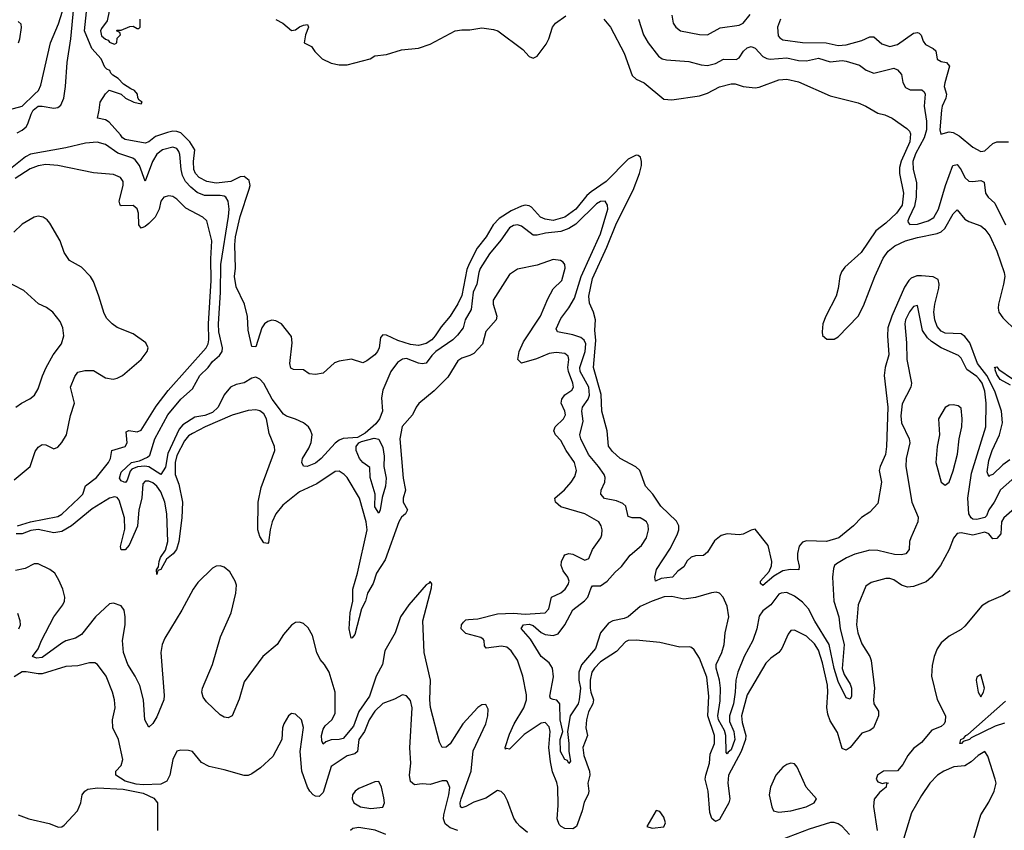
# Model space of a CAD drawing. Header units: inches. Extents: x 1245430 to 1420861, y 606325 to 671315.
# Tile 173 of 256: x 1362877 to 1367849, y 631451 to 635547. Entities that reach past the tile are written whole.
import ezdxf

# ---------------------------------------------------------------- set-up
doc = ezdxf.new("R2010")
doc.units = ezdxf.units.IN
doc.header["$MEASUREMENT"] = 0
doc.layers.add('B3663', color=7, linetype='Continuous')

msp = doc.modelspace()

# ---------------------------------------------------------------- linework, layer by layer
at = {"layer": 'B3663', "color": 5}
for points, elevation in [([(1362794.7, 635085.3), (1362890, 635110.2), (1362952.5, 635170), (1362971.6, 635190), (1362983.3, 635216.7), (1363032, 635430), (1363073.8, 635526.2), (1363092.9, 635590)], 780), ([(1362864.7, 634975.3), (1362890, 634988.4), (1362910, 635005.5), (1362919, 635021), (1362934.3, 635070), (1362945.5, 635090), (1362970, 635109.5), (1362990, 635110.9), (1363050, 635099.6), (1363070, 635103.7), (1363085, 635115), (1363099.6, 635150), (1363108, 635210), (1363117.5, 635330), (1363136, 635450), (1363150.2, 635610)], 760), ([(1367877.1, 633322.8), (1367841.3, 633298.7), (1367790, 633248.9), (1367775.3, 633244.7), (1367770, 633238.4), (1367762.8, 633262.8), (1367770, 633320.4), (1367787, 633370), (1367824.2, 633450), (1367839.5, 633510), (1367833.7, 633570), (1367801.3, 633670), (1367760.6, 633750), (1367713.8, 633810), (1367673.9, 633913.9), (1367650, 633947), (1367630, 633959.3), (1367550, 633963.2), (1367530, 633973.9), (1367510, 633997.4), (1367497.9, 634030), (1367493.2, 634070), (1367497.7, 634110), (1367517.4, 634190), (1367519.4, 634210), (1367514.7, 634234.7), (1367490, 634248.6), (1367430, 634253.4), (1367407.2, 634252.8), (1367378.8, 634241.2), (1367366.5, 634230), (1367344.9, 634195.1), (1367280.2, 634050), (1367260.9, 633990), (1367258.7, 633950), (1367265.8, 633854.2), (1367246.6, 633790), (1367241.5, 633750), (1367260.1, 633590), (1367253.3, 633390), (1367248.2, 633350), (1367221.4, 633290), (1367217, 633270), (1367228.4, 633210), (1367210, 633102.7), (1367170, 633059.6), (1367128.3, 633031.7), (1367086.9, 632990), (1367013, 632930), (1366950, 632909.9), (1366850, 632914.8), (1366830, 632907.2), (1366813.2, 632886.8), (1366804.2, 632850), (1366803.9, 632823.9), (1366813.3, 632786.7), (1366811.7, 632768.3), (1366769.8, 632769.8), (1366730, 632762.9), (1366684.1, 632735.9), (1366629.1, 632689.1), (1366618, 632698), (1366618, 632710), (1366661.4, 632758.6), (1366673, 632787), (1366674.8, 632810), (1366656.8, 632890), (1366590, 632972.4), (1366570, 632967.5), (1366530, 632947.7), (1366510, 632945.2), (1366450, 632949.9), (1366418.7, 632941.2), (1366385.4, 632914.6), (1366350, 632857), (1366330, 632839.3), (1366290, 632838.1), (1366267.7, 632832.3), (1366246.6, 632813.4), (1366230, 632783.1), (1366199.7, 632760.3), (1366172.4, 632730), (1366116.5, 632723.5), (1366088, 632710), (1366084, 632730), (1366092.7, 632770), (1366162.9, 632877.1), (1366199.3, 632950), (1366205.7, 632970), (1366205.5, 632990), (1366193.7, 633013.7), (1366113.8, 633090), (1366073.5, 633150), (1366037.2, 633190), (1366008, 633270), (1365988, 633288), (1365908.5, 633330), (1365870, 633364.7), (1365850, 633393.2), (1365843.1, 633470), (1365816.8, 633570), (1365812.7, 633652.7), (1365774.1, 633790), (1365785.6, 633925.6), (1365781.7, 633978.2), (1365784.2, 634030), (1365773.7, 634070), (1365754.2, 634114.2), (1365750.6, 634150.6), (1365770, 634240.2), (1365841.8, 634398.2), (1365890, 634519.4), (1365975, 634685), (1366006.4, 634770), (1366016.8, 634810), (1366016.8, 634830), (1366012.2, 634852.2), (1366000.4, 634860.4), (1365990, 634863.1), (1365950, 634843), (1365838.2, 634730), (1365762.4, 634677.6), (1365741, 634659), (1365684.8, 634590), (1365630, 634549.6), (1365570, 634532.3), (1365530, 634538.5), (1365507.4, 634550), (1365460.6, 634600.6), (1365450, 634607.2), (1365430, 634609.9), (1365410, 634605.2), (1365358.4, 634581.6), (1365297.7, 634542.3), (1365268.6, 634511.4), (1365233, 634450), (1365186.9, 634393.1), (1365145.8, 634314.2), (1365134.8, 634285.2), (1365110, 634152.8), (1365090, 634111.6), (1365050, 634049.8), (1365004.4, 633995.6), (1364975, 633950), (1364957.4, 633930), (1364930, 633911.5), (1364890, 633901.3), (1364850, 633905.2), (1364786.2, 633926.2), (1364730, 633952.7), (1364710, 633954.2), (1364699.4, 633940.6), (1364692.7, 633890), (1364683.9, 633870), (1364670, 633853.5), (1364630, 633824.2), (1364610, 633812.7), (1364552.3, 633832.3), (1364490, 633822), (1364466.9, 633813.1), (1364410, 633762), (1364370, 633754), (1364338, 633758), (1364310, 633777.2), (1364260.2, 633780.2), (1364246, 633786), (1364241.2, 633810), (1364253.6, 633913.6), (1364250, 633946), (1364199.3, 634010), (1364170, 634025.1), (1364150, 634029.6), (1364130, 634022.9), (1364113.4, 634010), (1364099.3, 633990), (1364070, 633894), (1364050, 633895.3), (1364030, 633978), (1364026.9, 634046.9), (1364011.8, 634110), (1363970, 634197.2), (1363962.2, 634250), (1363967.6, 634292.4), (1363963.1, 634410), (1363966.5, 634450), (1363990, 634553.4), (1364036, 634690), (1364040.5, 634710), (1364035.2, 634735.2), (1364010, 634755.1), (1363990, 634753.3), (1363943.8, 634730), (1363870, 634721.9), (1363821.3, 634730), (1363783.8, 634750), (1363765.2, 634770), (1363757, 634790), (1363755, 634830), (1363761.6, 634890), (1363736.4, 634930), (1363690, 634975), (1363670, 634982.6), (1363650, 634983.4), (1363623, 634977), (1363562.9, 634957.1), (1363530, 634930.6), (1363510, 634922.5), (1363410, 634942.1), (1363395.8, 634950), (1363386.1, 634966.1), (1363328.9, 635028.9), (1363310, 635040.3), (1363269.2, 635050), (1363279, 635090), (1363282.7, 635130), (1363310, 635172), (1363329, 635191), (1363390, 635171.3), (1363412, 635150), (1363454, 635130), (1363490, 635122), (1363495.3, 635130), (1363480.2, 635140.2), (1363472.9, 635152.9), (1363472, 635170), (1363457.2, 635190), (1363437.6, 635197.6), (1363402, 635222), (1363374.5, 635250), (1363346.8, 635266.8), (1363336.9, 635276.9), (1363332.8, 635290), (1363317.1, 635297.1), (1363307.7, 635307.7), (1363288.5, 635350), (1363241.2, 635401.2), (1363205.1, 635490), (1363218.4, 635618.4)], 740), ([(1363329.3, 635590), (1363319.4, 635540.6), (1363290, 635502.9), (1363285.9, 635490), (1363290, 635465.5), (1363310, 635447.9), (1363323.4, 635443.4), (1363330, 635434), (1363350, 635424.9), (1363356.5, 635423.5), (1363368, 635430), (1363370, 635454), (1363386, 635470), (1363382, 635482), (1363366, 635490), (1363370, 635494), (1363390, 635494), (1363432.7, 635512.7), (1363450, 635514), (1363470, 635502), (1363478, 635502), (1363486, 635510), (1363486, 635550)], 740), ([(1364170, 635547.3), (1364206, 635530), (1364250, 635492), (1364270, 635496), (1364289.4, 635510.6), (1364310, 635518.8), (1364330, 635522), (1364334.8, 635510), (1364321, 635470), (1364314, 635430), (1364350, 635412), (1364367.1, 635387.1), (1364404.7, 635350), (1364450, 635326.8), (1364490, 635318.8), (1364530, 635318.8), (1364646, 635350), (1364670, 635364.7), (1364730, 635371), (1364805.6, 635394.4), (1364890, 635403.1), (1364950, 635424), (1365075.1, 635490), (1365110, 635496.6), (1365150, 635495.2), (1365210, 635505.2), (1365270, 635497.1), (1365291.8, 635490), (1365417.2, 635397.2), (1365450, 635360.4), (1365470, 635352.2), (1365490, 635362), (1365535.9, 635424.1), (1365549, 635450), (1365567.4, 635510), (1365582, 635530), (1365634.2, 635565.8)], 740), ([(1365826.8, 635550), (1365859.5, 635510), (1365930, 635378.7), (1365970, 635264.4), (1365990, 635246.2), (1366030, 635228.1), (1366130, 635145.8), (1366170, 635142), (1366310, 635161.6), (1366350, 635175.1), (1366410, 635208.3), (1366470, 635223.2), (1366490, 635222.3), (1366530, 635208.8), (1366590, 635203.6), (1366610, 635206.3), (1366710, 635243.2), (1366750, 635246.2), (1366810, 635232.9), (1366970, 635162.4), (1367110, 635127.7), (1367150, 635110.2), (1367210, 635074.9), (1367245.8, 635065.9), (1367282.8, 635050), (1367356.7, 634996.7), (1367370, 634984), (1367374.9, 634970), (1367371.6, 634930), (1367327.9, 634832.1), (1367319.4, 634800.6), (1367319.7, 634770), (1367338.8, 634670), (1367333.5, 634610), (1367304.6, 634570), (1367250, 634519), (1367199.8, 634480.2), (1367126.2, 634370), (1367044.1, 634295.9), (1367026.3, 634273.7), (1367018.1, 634250), (1367010.3, 634189.7), (1366999.4, 634150), (1366946.7, 634050), (1366932.9, 634010), (1366928.4, 633970), (1366930.9, 633950.9), (1366953, 633933), (1366990, 633933.6), (1367010, 633944.2), (1367111, 634049), (1367138.2, 634101.8), (1367194.1, 634250), (1367237.4, 634342.6), (1367261.7, 634378.3), (1367295.5, 634404.5), (1367350, 634429.2), (1367410, 634446.6), (1367510, 634466.4), (1367530, 634475.2), (1367547.9, 634492.1), (1367590, 634565.8), (1367610, 634586.7), (1367650, 634538.4), (1367670, 634526.7), (1367730, 634505.4), (1367750, 634489.3), (1367775.8, 634455.8), (1367810, 634376.9), (1367847.9, 634270), (1367850.5, 634250), (1367844.6, 634210), (1367818.5, 634110), (1367816.8, 634090), (1367821.4, 634070), (1367840.8, 634040.8), (1367910, 633973.1)], 740), ([(1366001.4, 635550), (1366027.5, 635470), (1366049.7, 635429.7), (1366103.3, 635363.2), (1366121.6, 635350), (1366143.4, 635343.4), (1366255.2, 635335.2), (1366318.6, 635318.6), (1366350, 635316.1), (1366390, 635325.7), (1366430, 635348.4), (1366494, 635346), (1366510, 635355), (1366532.3, 635387.7), (1366550, 635405), (1366570, 635411.7), (1366590, 635403.5), (1366630, 635361.6), (1366650, 635350.6), (1366667.2, 635347.2), (1366750, 635353.8), (1366810, 635341.5), (1366850, 635339.3), (1366910, 635353.4), (1366970, 635334.6), (1367030, 635340.1), (1367050, 635337.4), (1367117.6, 635317.6), (1367151.9, 635291.9), (1367190, 635277.1), (1367290, 635301.3), (1367310, 635293.1), (1367330.2, 635270), (1367337, 635230), (1367350, 635204.8), (1367373.2, 635193.2), (1367432, 635192), (1367443.2, 635183.2), (1367449.4, 635170), (1367443.3, 635110), (1367455, 635035), (1367455, 634990), (1367444.4, 634950), (1367400.6, 634870), (1367386.8, 634830), (1367388.2, 634790), (1367404.8, 634724.8), (1367403.5, 634650), (1367395.4, 634604.7), (1367367.8, 634547.8), (1367360.9, 634530), (1367362.5, 634522.5), (1367372, 634512), (1367410, 634513.5), (1367464.5, 634530), (1367492.3, 634547.7), (1367516.7, 634590), (1367551, 634709), (1367589.4, 634810.6), (1367610, 634814.7), (1367630, 634787.7), (1367649.3, 634749.3), (1367670, 634731.6), (1367690, 634729.5), (1367730, 634734.8), (1367747, 634727), (1367752.9, 634670), (1367766.7, 634650), (1367800.9, 634620.9), (1367854.9, 634510)], 760), ([(1366170.2, 635570), (1366177.3, 635530), (1366190, 635508.8), (1366213.4, 635490), (1366310, 635472.4), (1366350, 635470.9), (1366413.7, 635506.3), (1366510, 635518.6), (1366530, 635530.2), (1366566.2, 635573.8)], 780), ([(1366718.9, 635550), (1366702.8, 635510), (1366706, 635466), (1366714.6, 635454.6), (1366730, 635446.1), (1366830, 635431), (1366949.5, 635429.5), (1367010, 635416.3), (1367050, 635420.3), (1367130, 635441.6), (1367170, 635459.8), (1367190, 635461.1), (1367230, 635424.3), (1367270, 635411.3), (1367310, 635421.6), (1367390, 635478.4), (1367410, 635483.1), (1367419.2, 635479.2), (1367428.6, 635468.6), (1367438.7, 635438.7), (1367450, 635421.1), (1367490, 635401.6), (1367502.8, 635390), (1367510, 635347.6), (1367530, 635336.3), (1367556.4, 635330), (1367571.9, 635311.9), (1367547.5, 635227.5), (1367545.6, 635210), (1367556.1, 635170), (1367553.9, 635150), (1367534, 635110), (1367530.7, 635090), (1367522.3, 634990), (1367527.9, 634967.9), (1367570, 634980.7), (1367590, 634977.8), (1367620.1, 634960.1), (1367690, 634902.8), (1367730, 634881.3), (1367750, 634885.2), (1367790, 634921.8), (1367810, 634929.4), (1367870.1, 634930.1)], 780), ([(1362870.4, 635430), (1362878.6, 635450), (1362887.1, 635507.1), (1362884.2, 635524.2), (1362870, 635537.2)], 820), ([(1367930, 633261), (1367830, 633171.9), (1367797.5, 633110), (1367769.7, 633070), (1367759, 633041), (1367750, 633031.6), (1367710, 633022.6), (1367690, 633023.5), (1367680.4, 633030), (1367668.8, 633050), (1367664.6, 633130), (1367683.5, 633256.5), (1367755, 633490), (1367756.3, 633610), (1367750, 633670.8), (1367736.1, 633710), (1367723.9, 633730), (1367710, 633744.7), (1367659, 633779), (1367630, 633837.2), (1367617.8, 633850), (1367530, 633889.3), (1367481.3, 633921.3), (1367460.5, 633940.5), (1367436.3, 633976.3), (1367410, 634103.7), (1367390, 634098), (1367370, 634071.1), (1367350, 634031.3), (1367346.3, 634010), (1367354.5, 633914.5), (1367356.1, 633830), (1367379.7, 633710), (1367376.5, 633690), (1367333.1, 633606.9), (1367326.1, 633546.1), (1367330.1, 633510), (1367367.4, 633430), (1367371.4, 633410), (1367353.3, 633330), (1367351.5, 633290), (1367381.6, 633110), (1367413.8, 633033.8), (1367412.2, 633010), (1367375.9, 632930), (1367370.2, 632910), (1367368.9, 632870), (1367350.9, 632849.1), (1367330, 632844), (1367294.2, 632845.8), (1367210, 632866), (1367170, 632866.3), (1367094.1, 632845.9), (1367052, 632828), (1367001.9, 632798.1), (1366991.8, 632790), (1366985.3, 632774.7), (1366981.6, 632730), (1366987.3, 632610), (1367012.8, 632530), (1367019.4, 632470), (1367039.5, 632390), (1367029.3, 632269.3), (1367039.2, 632239.2), (1367070, 632190.3), (1367076.4, 632170), (1367076.8, 632130), (1367070, 632113.3), (1367050, 632120.4), (1367010, 632203.9), (1366990, 632269.6), (1366964.7, 632390), (1366891.9, 632508.1), (1366859.8, 632570), (1366830, 632603.4), (1366790, 632634.7), (1366750, 632653.2), (1366721.7, 632650), (1366710, 632644.7), (1366669, 632591), (1366630, 632560.1), (1366610, 632533.7), (1366598.6, 632470), (1366578.1, 632410), (1366535.9, 632330), (1366502.3, 632250), (1366493.1, 632210), (1366490.3, 632150), (1366480.4, 632090), (1366460.9, 632030), (1366461.8, 632001.8), (1366482.2, 631950), (1366487.8, 631910), (1366470, 631857.8), (1366453.7, 631846.3), (1366450, 631837.4), (1366444, 631844), (1366442.6, 631930), (1366435, 631955), (1366405.6, 632010), (1366402.4, 632030), (1366413.7, 632106.3), (1366415.9, 632170), (1366410, 632210), (1366393.3, 632270), (1366394.5, 632290), (1366422.3, 632350), (1366433.5, 632390), (1366439.8, 632450), (1366457.3, 632530), (1366450, 632584.2), (1366429.1, 632629.1), (1366410, 632649.7), (1366394.2, 632654.2), (1366370, 632652.1), (1366290, 632628.2), (1366230, 632619.2), (1366170, 632633), (1366130.5, 632630.5), (1366071.2, 632610), (1366010, 632581.9), (1365949.8, 632530.2), (1365930, 632521.6), (1365872.6, 632510), (1365850, 632497.8), (1365810, 632449.8), (1365784.9, 632370), (1365713.2, 632286.8), (1365700.2, 632250), (1365700.8, 632210), (1365709.1, 632170), (1365702, 632110), (1365696.4, 632090), (1365656.9, 632030), (1365643, 631950), (1365650.4, 631890.4), (1365650.1, 631850.1), (1365658.9, 631801.1), (1365650, 631789.5), (1365643.5, 631803.5), (1365630, 631808.9), (1365607.7, 631850), (1365605.5, 631910), (1365618.8, 631950), (1365605.5, 632010), (1365604.7, 632090), (1365590, 632109.8), (1365570, 632111.6), (1365557.8, 632117.8), (1365553.2, 632130), (1365572.3, 632227.7), (1365567.7, 632270), (1365550, 632298.1), (1365509.9, 632329.9), (1365456.6, 632416.6), (1365409.3, 632470.7), (1365421.7, 632490), (1365450, 632493.8), (1365470, 632487), (1365510, 632451.6), (1365530, 632440.6), (1365570, 632435.9), (1365595.6, 632444.4), (1365630, 632489.2), (1365670, 632566.3), (1365729.6, 632610.4), (1365746.2, 632630), (1365762.8, 632677.2), (1365770, 632686), (1365810, 632687), (1365843.8, 632710), (1365884.4, 632755.6), (1365916.3, 632783.7), (1365959.1, 632840.9), (1366016.8, 632890), (1366042, 632930), (1366052, 632970), (1366050, 632994), (1366041.5, 633010), (1366030, 633018.9), (1366010, 633031), (1365970, 633029.9), (1365950, 633037.7), (1365936.8, 633090), (1365923.3, 633103.3), (1365890, 633116.8), (1365830, 633127.4), (1365810.8, 633150), (1365812.5, 633170), (1365831.3, 633210), (1365833.4, 633233.4), (1365827.4, 633250), (1365799.3, 633290), (1365749.5, 633350), (1365710.4, 633430), (1365706, 633450), (1365722, 633518), (1365716.2, 633570), (1365718.2, 633590), (1365747.9, 633630), (1365754.6, 633650), (1365750.2, 633690), (1365706.8, 633770), (1365706.1, 633790), (1365732.9, 633870), (1365735.1, 633910), (1365727.1, 633927.1), (1365710, 633941), (1365670, 633955.2), (1365592.3, 633970), (1365585.5, 633985.5), (1365610, 634038), (1365650, 634091.8), (1365679.2, 634140.8), (1365712.1, 634250), (1365810, 634465.4), (1365846.3, 634590), (1365844.8, 634610), (1365833.3, 634630), (1365810, 634629), (1365790, 634617.2), (1365685.4, 634514.6), (1365650, 634492), (1365610, 634476.3), (1365531.2, 634468.8), (1365490, 634457.9), (1365470, 634458.8), (1365410, 634504.1), (1365390, 634509.8), (1365370, 634507.6), (1365350, 634495.1), (1365307, 634433), (1365250, 634364.4), (1365202.9, 634290), (1365195.2, 634270), (1365185.5, 634210), (1365166.7, 634170), (1365156.9, 634083.1), (1365125.6, 634030), (1365115.5, 633990), (1365087.1, 633952.9), (1365064.3, 633930), (1364979.1, 633870), (1364957.9, 633850), (1364930, 633811.4), (1364910, 633808.2), (1364890, 633812.4), (1364830, 633835.3), (1364810, 633832), (1364784.7, 633815.3), (1364750.9, 633770), (1364710, 633674.7), (1364704.2, 633635.8), (1364708.5, 633570), (1364694.6, 633530), (1364675.2, 633504.8), (1364622.2, 633457.8), (1364583.2, 633436.8), (1364510, 633430.6), (1364490, 633422.9), (1364470, 633408), (1364398.7, 633330), (1364370, 633306.1), (1364329, 633289), (1364310, 633291.6), (1364301.2, 633310), (1364305.2, 633330), (1364337.6, 633382.4), (1364349.4, 633410.6), (1364354.6, 633450), (1364346.3, 633473.7), (1364335, 633490), (1364310.2, 633510.2), (1364270, 633529.6), (1364224.4, 633544.4), (1364210, 633554.1), (1364152.3, 633630), (1364110, 633708.3), (1364090, 633730.4), (1364070, 633740.8), (1364050, 633735.2), (1364010, 633712.7), (1363970, 633703.3), (1363941.7, 633690), (1363910, 633651.7), (1363880.1, 633590), (1363850, 633563), (1363812.8, 633547.2), (1363761.6, 633538.4), (1363700.2, 633499.8), (1363682.2, 633477.8), (1363624.6, 633355.5), (1363613.4, 633286.6), (1363590.1, 633249.9), (1363530, 633287.4), (1363509.1, 633290.9), (1363471.3, 633288.7), (1363443.1, 633276.9), (1363434.2, 633265.8), (1363419.4, 633220.6), (1363411.1, 633208.9), (1363405.1, 633210), (1363390, 633217.2), (1363381.3, 633230), (1363390, 633261.2), (1363441.3, 633310), (1363481.8, 633318.2), (1363522.9, 633337.1), (1363533.7, 633346.3), (1363559.7, 633430), (1363624.6, 633550), (1363691.4, 633630), (1363750, 633681.5), (1363786.5, 633750), (1363828.3, 633790), (1363850, 633819.6), (1363886, 633850), (1363899.5, 633870), (1363902, 633890), (1363882.8, 633970), (1363880.7, 634010), (1363890.5, 634169.5), (1363893.4, 634310), (1363932.2, 634552.2), (1363934.3, 634590), (1363929, 634630), (1363918.7, 634650), (1363910, 634655.8), (1363890, 634659.5), (1363810, 634659), (1363774.1, 634674.1), (1363740.9, 634700.9), (1363714.7, 634730), (1363699.4, 634759.4), (1363692.1, 634790), (1363686.5, 634866.5), (1363681.1, 634881.1), (1363670, 634896.9), (1363650, 634902.6), (1363597.6, 634890), (1363570, 634867.9), (1363547.9, 634830), (1363510, 634732), (1363481.5, 634810), (1363459.6, 634839.6), (1363447.8, 634847.8), (1363373.3, 634873.3), (1363310, 634915.7), (1363267.7, 634927.7), (1363210, 634922.7), (1363110, 634898.9), (1362931.9, 634868.1), (1362906.1, 634853.9), (1362830, 634793.8)], 760), ([(1362865.6, 632990), (1362931.8, 633010), (1363070, 633037.4), (1363090.7, 633049.3), (1363176.4, 633130), (1363195.4, 633150), (1363208.7, 633191.3), (1363265.3, 633234.7), (1363325.6, 633310), (1363335.2, 633330), (1363343.2, 633370), (1363410.5, 633390), (1363420.1, 633410), (1363414.7, 633465.2), (1363428.3, 633471.7), (1363470, 633465.1), (1363490, 633473.4), (1363566.3, 633593.7), (1363626.6, 633673.4), (1363818.6, 633890), (1363829.5, 633910), (1363832.6, 633930), (1363830.2, 634010), (1363843.9, 634230), (1363842, 634338), (1363847.9, 634430), (1363822, 634530), (1363801.6, 634550), (1363715.3, 634595.3), (1363670, 634640.5), (1363650, 634654), (1363630, 634657.4), (1363605.3, 634650), (1363590.2, 634629.8), (1363580.8, 634590), (1363560.8, 634550), (1363530, 634518.1), (1363510, 634502.7), (1363490, 634494.5), (1363478, 634510), (1363476.9, 634570), (1363470, 634590.7), (1363450, 634608.4), (1363390, 634606.6), (1363384.2, 634610), (1363379.3, 634630), (1363400.4, 634710), (1363399.1, 634730), (1363385.4, 634750), (1363350, 634764.2), (1363250, 634773.7), (1363070, 634811), (1363010, 634816.1), (1362970, 634809.4), (1362930, 634793.9), (1362854.9, 634745.1)], 780), ([(1362850, 633221.6), (1362930, 633289), (1362955, 633365), (1362970, 633386.8), (1362990, 633400.2), (1363010, 633399.7), (1363050, 633378.9), (1363070, 633387.4), (1363090, 633410.4), (1363114, 633450), (1363133.2, 633546.8), (1363154.5, 633610), (1363132.9, 633690), (1363154.9, 633745.1), (1363170, 633766), (1363205.4, 633774.6), (1363250, 633774.1), (1363310, 633738), (1363348.9, 633731.1), (1363370, 633736.2), (1363395.8, 633750), (1363489.7, 633830), (1363521.1, 633870), (1363526, 633890), (1363514.9, 633914.9), (1363450, 633959.7), (1363370, 633991.2), (1363344.2, 634010), (1363318, 634038), (1363303, 634063), (1363277.4, 634150), (1363250, 634223.7), (1363235.1, 634250), (1363190, 634296.9), (1363128, 634330), (1363102.2, 634370), (1363082, 634430), (1363030, 634519.5), (1363016, 634536), (1362995.1, 634550), (1362970, 634554.2), (1362950, 634549.8), (1362890, 634513.3), (1362846.9, 634473.1)], 820), ([(1367913.2, 633090), (1367845.8, 633030), (1367833.7, 633010), (1367831.7, 632950), (1367810, 632925.8), (1367790, 632924.7), (1367770.2, 632950.2), (1367750, 632957.9), (1367690, 632942.4), (1367630, 632954), (1367610, 632951.8), (1367591.8, 632928.2), (1367570.3, 632870), (1367526.7, 632790), (1367481.2, 632730), (1367453.4, 632706.6), (1367390, 632683.6), (1367359.6, 632679.6), (1367329.5, 632689.5), (1367290, 632716.2), (1367270, 632723.7), (1367250, 632723.7), (1367176.1, 632703.9), (1367150, 632684.2), (1367110.1, 632589.9), (1367103.1, 632490), (1367109.7, 632449.7), (1367130, 632393.1), (1367170.1, 632330.1), (1367176.3, 632310), (1367193.6, 632170), (1367187.3, 632110), (1367190.2, 632090), (1367212.8, 632052.8), (1367212.5, 632030), (1367187.9, 631970), (1367170, 631955.4), (1367130, 631942.9), (1367070, 631869.1), (1367050, 631856.4), (1367030, 631864.2), (1367006.2, 631946.2), (1366970, 632004.4), (1366958.2, 632038.2), (1366952.7, 632072.7), (1366957.3, 632150), (1366955, 632185), (1366930, 632298.5), (1366910, 632361.6), (1366890, 632393.6), (1366850, 632432.1), (1366790, 632463.5), (1366770, 632460.5), (1366756.7, 632443.3), (1366726, 632370), (1366710, 632349.7), (1366670, 632321.7), (1366643.7, 632296.3), (1366550, 632136.3), (1366521.6, 632030), (1366524.4, 631995.6), (1366543.9, 631930), (1366541.7, 631910), (1366519.1, 631850), (1366456.5, 631730), (1366452.2, 631690), (1366463.5, 631610), (1366457.3, 631590), (1366410, 631507), (1366390, 631496.5), (1366371.7, 631511.7), (1366361.9, 631541.9), (1366353.8, 631650), (1366338.9, 631710), (1366341.1, 631730), (1366360.3, 631790), (1366364, 631836), (1366385.6, 631890), (1366385.4, 631930), (1366352, 632030), (1366356, 632130), (1366346, 632226), (1366310, 632320.9), (1366283.1, 632363.1), (1366270, 632376), (1366258.7, 632378.7), (1366210, 632377.2), (1366110, 632399.7), (1365990, 632411.6), (1365950, 632410.9), (1365936.4, 632403.6), (1365890, 632355.1), (1365810, 632303.1), (1365778.7, 632270), (1365766.7, 632250), (1365758, 632210), (1365758.3, 632170), (1365760.3, 632150), (1365774.1, 632110), (1365771.2, 632090), (1365749.1, 632050), (1365738.4, 632010), (1365735.1, 631970), (1365744.5, 631930), (1365719.7, 631870), (1365724.9, 631830), (1365753.4, 631750), (1365755.4, 631730), (1365745.6, 631690), (1365750.1, 631650), (1365747.2, 631632.8), (1365726.7, 631593.3), (1365716.6, 631550), (1365688.7, 631471.3), (1365670, 631459.8), (1365630, 631460.7), (1365611.7, 631470), (1365601.3, 631481.3), (1365590.7, 631510), (1365596.3, 631576.3), (1365593.9, 631670), (1365590, 631693.6), (1365567.1, 631747.1), (1365556.7, 631796.7), (1365548.4, 631870), (1365555.5, 631950), (1365550, 631974.8), (1365530, 631995.5), (1365510, 631992.4), (1365424.8, 631935.2), (1365350, 631862.2), (1365334.9, 631865.1), (1365330, 631861.2), (1365329.2, 631870), (1365350, 631937.6), (1365373.9, 631990), (1365422.1, 632070), (1365435.9, 632110), (1365436.4, 632136.4), (1365417, 632230), (1365391, 632311), (1365358.2, 632358.1), (1365336.4, 632376.4), (1365310, 632382.5), (1365232.2, 632372.3), (1365224.4, 632384.4), (1365222.9, 632410), (1365217.1, 632417.1), (1365205.1, 632425.1), (1365130, 632445.7), (1365106.2, 632470), (1365108.7, 632490), (1365117.2, 632502.8), (1365130, 632514.2), (1365142.9, 632517.1), (1365190, 632519.8), (1365290, 632544.7), (1365370, 632547.9), (1365430, 632544.3), (1365530, 632551), (1365548.8, 632571.2), (1365561.8, 632630), (1365610, 632651.1), (1365630.8, 632670), (1365646.7, 632693.3), (1365651.4, 632710), (1365644.5, 632730), (1365621.9, 632761.9), (1365610.4, 632790), (1365612, 632810), (1365624.4, 632835.6), (1365630, 632842.7), (1365650, 632850.8), (1365670, 632846.5), (1365730, 632817.2), (1365750, 632824.9), (1365769.1, 632870.9), (1365811.4, 632928.6), (1365816.3, 632943.7), (1365818.5, 632970), (1365813.5, 632990), (1365801.1, 633010), (1365730, 633051.2), (1365610, 633086.3), (1365582.5, 633110), (1365578.7, 633130), (1365627.8, 633172.2), (1365662, 633210), (1365680.8, 633239.2), (1365687.9, 633270), (1365678.8, 633310), (1365636.6, 633370), (1365610, 633420.3), (1365582.4, 633450), (1365574.5, 633470), (1365580.6, 633490), (1365623.2, 633530), (1365632.3, 633550), (1365629.9, 633570), (1365611.7, 633610), (1365614.9, 633630), (1365630, 633650.9), (1365664.8, 633675.2), (1365673.1, 633690), (1365670.4, 633710), (1365647.6, 633770), (1365644.8, 633790), (1365649.8, 633830), (1365646.5, 633846.5), (1365630, 633861.2), (1365586.3, 633866.4), (1365550, 633860.1), (1365485.9, 633834.1), (1365410, 633812.5), (1365393.1, 633830), (1365399, 633870), (1365420.6, 633919.4), (1365506.6, 634050), (1365543.2, 634136.8), (1365570, 634186.7), (1365614.6, 634230), (1365631, 634291), (1365629.5, 634309.5), (1365621.5, 634321.5), (1365608, 634330), (1365570, 634335.1), (1365490, 634307.1), (1365390, 634287.1), (1365350, 634258.9), (1365268.2, 634130), (1365268.4, 634110), (1365286.4, 634050), (1365283.5, 634030), (1365230, 633971.1), (1365213.1, 633906.9), (1365170, 633861), (1365150, 633849.9), (1365110, 633837.5), (1365090, 633823.5), (1365039.6, 633740.4), (1364970, 633672.4), (1364892.2, 633607.8), (1364878.7, 633590), (1364860.3, 633550), (1364808.9, 633491.1), (1364796.8, 633430), (1364812.8, 633230), (1364824.5, 633170), (1364812.7, 633130), (1364813.7, 633110), (1364835.4, 633070), (1364825, 633050), (1364805.6, 633034.4), (1364791.6, 633010), (1364722.7, 632817.3), (1364679.3, 632750), (1364661.7, 632698.3), (1364633.9, 632650), (1364623.4, 632610), (1364602.9, 632570), (1364570, 632440.7), (1364555.8, 632424.2), (1364550, 632422.4), (1364540.3, 632470), (1364545.9, 632550), (1364558.5, 632610), (1364559.2, 632670), (1364582.9, 632750), (1364631.1, 632970), (1364626.7, 633010), (1364592.4, 633130), (1364530, 633234.4), (1364516.2, 633250), (1364490, 633265.8), (1364470, 633265.2), (1364377.1, 633202.8), (1364290, 633162.4), (1364205.4, 633094.6), (1364170.1, 633050), (1364151.9, 633010), (1364141.1, 632970), (1364133.6, 632906.4), (1364130, 632901.1), (1364110, 632904), (1364090, 632935.4), (1364079.3, 632970), (1364081.2, 633110), (1364096.2, 633183.8), (1364165.6, 633370), (1364162.9, 633390), (1364136.2, 633456.2), (1364122.5, 633530), (1364110, 633556.4), (1364090, 633570.9), (1364070, 633575.6), (1364030, 633572), (1363949.7, 633549.7), (1363813.1, 633490), (1363750, 633456.8), (1363730, 633445), (1363710, 633419.5), (1363670, 633344.5), (1363662.6, 633310), (1363661.8, 633250), (1363679.9, 633199.9), (1363699.6, 633110), (1363696.1, 633030), (1363680.9, 632910), (1363668.7, 632870), (1363652.3, 632847.7), (1363619.2, 632820.8), (1363590, 632769.2), (1363575.2, 632764.8), (1363570, 632744), (1363568.1, 632768.1), (1363577.6, 632782.4), (1363581, 632810), (1363588.5, 632830), (1363613, 632867), (1363625.6, 632910), (1363619.8, 633050), (1363610.2, 633110), (1363590, 633161.1), (1363570, 633190.7), (1363550, 633207.1), (1363530, 633216.3), (1363510, 633216.2), (1363498.7, 633201.3), (1363493.3, 633130), (1363479, 633070), (1363472, 632988), (1363430, 632891.6), (1363410, 632868.7), (1363388.7, 632868.7), (1363386.2, 632886.2), (1363407.8, 632972.2), (1363406.9, 633030), (1363379.2, 633119.2), (1363370, 633133.1), (1363355.6, 633135.6), (1363330, 633129.9), (1363243.7, 633076.3), (1363139, 632990), (1363090, 632961.8), (1363050, 632954.6), (1362970, 632970.5), (1362934.2, 632965.8), (1362890, 632949), (1362859.3, 632950)], 780), ([(1362858.4, 633590), (1362886, 633610), (1362928.7, 633631.3), (1362951.6, 633650), (1362970, 633682.8), (1362991.7, 633748.3), (1363010.7, 633789.3), (1363046.7, 633853.3), (1363088.2, 633910), (1363099.8, 633950), (1363095.6, 633990), (1363082, 634022), (1363044.2, 634070), (1363012.4, 634092.4), (1362971.8, 634111.8), (1362898.7, 634178.7), (1362793.2, 634233.2)], 840), ([(1367880.6, 633700.6), (1367827.5, 633730), (1367810, 633754.7), (1367802.5, 633777.5), (1367804.9, 633784.9), (1367797.2, 633790), (1367810, 633792.8), (1367820.1, 633780.1), (1367890, 633731.8)], 720), ([(1365440.3, 631440.3), (1365404.4, 631470), (1365387.8, 631490), (1365372.8, 631512.8), (1365340.2, 631599.8), (1365324.2, 631630), (1365308.3, 631648.3), (1365290, 631652.3), (1365230, 631613.5), (1365170, 631593.8), (1365130, 631571.4), (1365110, 631565.9), (1365102.2, 631570), (1365100.9, 631590), (1365106.4, 631610), (1365157.2, 631750), (1365167.4, 631852.6), (1365230.9, 631990), (1365241.2, 632030), (1365243.1, 632063.1), (1365230, 632086.6), (1365210, 632085.1), (1365190, 632072.7), (1365113.8, 631990), (1365050, 631889), (1365030, 631872), (1365009.8, 631869.8), (1364996.3, 631896.3), (1364951.5, 632071.5), (1364948.1, 632110), (1364950.9, 632210.9), (1364920.2, 632350), (1364913.4, 632510), (1364955.9, 632675.9), (1364957.5, 632697.5), (1364950, 632708.7), (1364942, 632698), (1364930, 632692.3), (1364842.3, 632590), (1364799.6, 632530), (1364773.4, 632450), (1364720.9, 632359.1), (1364708.9, 632290), (1364676.7, 632230), (1364642.8, 632130), (1364590, 632051.1), (1364562.6, 631977.4), (1364510, 631915.7), (1364490, 631909.9), (1364450, 631908.7), (1364422.2, 631897.8), (1364410, 631887.6), (1364403.4, 631903.4), (1364401.2, 631930), (1364410, 631963.2), (1364420.1, 631979.9), (1364453.2, 632010), (1364470, 632041.1), (1364469.9, 632149.9), (1364439.1, 632250), (1364416.5, 632290), (1364394, 632314), (1364377.3, 632350), (1364356.2, 632436.2), (1364334.3, 632474.3), (1364310, 632496.2), (1364290, 632502.9), (1364270, 632500.7), (1364250, 632487.8), (1364210, 632441.3), (1364177.8, 632390), (1364105.6, 632330), (1364010, 632202.4), (1363985.1, 632114.9), (1363950, 632029.3), (1363930, 632019.6), (1363910, 632022.4), (1363890, 632035.4), (1363820.2, 632100.2), (1363803.5, 632123.5), (1363797.5, 632150), (1363799.5, 632170), (1363851.2, 632288.8), (1363891.1, 632428.9), (1363944.9, 632550), (1363969.2, 632650), (1363971.1, 632690), (1363965.3, 632710), (1363938, 632758), (1363910, 632781.7), (1363890, 632788.4), (1363870, 632786), (1363850, 632776), (1363776.4, 632703.6), (1363752.3, 632670), (1363696.2, 632563.8), (1363610, 632422), (1363597.3, 632390), (1363589.5, 632350), (1363606.7, 632133.3), (1363604.7, 632110), (1363570, 632024.5), (1363550, 631991.8), (1363530, 631972.7), (1363508.9, 632008.9), (1363501.6, 632110), (1363483.8, 632183.8), (1363460.9, 632230), (1363422.9, 632290), (1363400.8, 632350), (1363396, 632410), (1363409.3, 632489.3), (1363410.4, 632530.4), (1363404.4, 632564.4), (1363390, 632585.7), (1363350, 632599.8), (1363330, 632595), (1363260.1, 632530), (1363190, 632441.6), (1363158.5, 632421.5), (1363110, 632408.4), (1363090, 632396.7), (1362990, 632324.3), (1362961.9, 632321.9), (1362942.4, 632330), (1362971.1, 632368.9), (1362987.3, 632410), (1363049.1, 632530.9), (1363094.5, 632590), (1363102.6, 632610), (1363104.8, 632630), (1363094.5, 632670), (1363075.1, 632715.1), (1363054, 632750), (1363029.6, 632770), (1362970, 632798.5), (1362950, 632798), (1362904.9, 632775.1), (1362856.2, 632763.8)], 820), ([(1367878.2, 632661.8), (1367841.6, 632638.4), (1367770, 632606.8), (1367734.3, 632585.7), (1367650, 632483.7), (1367630, 632466.6), (1367570, 632432.2), (1367530, 632399.5), (1367510, 632367.8), (1367494.4, 632330), (1367484.3, 632284.3), (1367480.8, 632230), (1367510, 632112), (1367550.9, 632030), (1367550, 632000.9), (1367545.5, 631990), (1367530, 631975.3), (1367482.4, 631957.6), (1367430, 631895.4), (1367390, 631865.1), (1367360.9, 631830), (1367335.6, 631784.4), (1367310, 631752.7), (1367238.8, 631750), (1367207.5, 631730), (1367201.5, 631710), (1367210, 631696.4), (1367232.7, 631687.3), (1367250, 631692.7), (1367262, 631690), (1367254.4, 631685.6), (1367252.7, 631670), (1367218.2, 631641.8), (1367190.9, 631609.1), (1367187.4, 631572.6), (1367206.5, 631450)], 820), ([(1362873, 632470), (1362881.1, 632490), (1362880.4, 632510), (1362867.7, 632547.7)], 840), ([(1365089.2, 631450), (1365050, 631464.4), (1365025.1, 631485.1), (1365017.4, 631510), (1365018.1, 631530), (1365043.9, 631630), (1365048.2, 631668.2), (1365036.8, 631696.8), (1365030, 631701.7), (1365010, 631701.6), (1364950, 631683.2), (1364910, 631686.6), (1364870, 631681.8), (1364850, 631698.4), (1364845.5, 631730), (1364851.6, 631791.6), (1364847.5, 631867.5), (1364859.6, 632070), (1364850, 632106.6), (1364830, 632131.1), (1364810, 632136), (1364770, 632113.5), (1364710, 632092.1), (1364670, 632053.2), (1364642.5, 632010), (1364618.7, 631950), (1364590.1, 631910), (1364582, 631850), (1364570, 631837.2), (1364530, 631827.5), (1364450, 631774), (1364410, 631643), (1364390, 631622.9), (1364370, 631624.1), (1364359.2, 631630), (1364342, 631650), (1364330.7, 631670), (1364301.6, 631750), (1364293.2, 631850), (1364310.8, 631970.8), (1364299.5, 632010), (1364270, 632038.4), (1364250, 632040.9), (1364234.8, 632030), (1364210.6, 631990), (1364204.9, 631970), (1364200.5, 631910), (1364155.9, 631824.1), (1364093.6, 631766.4), (1364050, 631736.4), (1364030, 631728.7), (1364010, 631727.8), (1363910, 631757.2), (1363833.4, 631773.4), (1363794.6, 631794.6), (1363750, 631849.3), (1363730, 631855.1), (1363690, 631857), (1363670, 631851.8), (1363650.3, 631810), (1363636, 631730), (1363620.7, 631699.3), (1363590, 631684.5), (1363501.4, 631681.4), (1363465.2, 631685.2), (1363410, 631700.4), (1363362, 631730), (1363362.9, 631750), (1363390, 631779.1), (1363398, 631810), (1363375.3, 631910), (1363347.1, 631970), (1363346.2, 632010), (1363358.8, 632070), (1363356.4, 632110), (1363346, 632150), (1363313.5, 632230), (1363270, 632289.5), (1363257, 632297), (1363230, 632297.2), (1363170, 632282.2), (1363110, 632278.4), (1362990, 632242.7), (1362970, 632241.4), (1362910, 632252.2), (1362890, 632251.6), (1362850, 632226.5)], 840), ([(1367850, 631993.3), (1367802.1, 631977.9), (1367681.8, 631918.2), (1367673.4, 631910), (1367640.3, 631899.7), (1367633, 631890), (1367624, 631890), (1367629.7, 631910), (1367643.6, 631916.4), (1367653.6, 631930), (1367664.6, 631935.4), (1367855.4, 632104.6)], 820), ([(1367694.4, 631410), (1367730.8, 631530), (1367770, 631593.7), (1367797.1, 631650), (1367806.6, 631690), (1367803.1, 631710), (1367766.2, 631826.2), (1367750, 631849.3), (1367716.3, 631830), (1367681.7, 631798.3), (1367650, 631778), (1367592.9, 631773), (1367543, 631750), (1367511.8, 631730), (1367472.9, 631690), (1367430, 631626.6), (1367380.1, 631539.9), (1367334.9, 631390)], 840), ([(1362870, 631530.1), (1362923.1, 631510), (1363025.2, 631485.2), (1363072.6, 631467.4), (1363090, 631468.5), (1363102.3, 631477.7), (1363169.8, 631550.2), (1363186.2, 631590), (1363192.9, 631630), (1363205.6, 631650), (1363220.8, 631659.2), (1363270, 631665.4), (1363398.8, 631658.8), (1363499.8, 631639.8), (1363554, 631614), (1363572.2, 631590), (1363573.8, 631450)], 840), ([(1364726, 631430), (1364671.7, 631451.7), (1364590, 631465.7), (1364559.6, 631460.4), (1364547.2, 631450)], 860), ([(1367067, 631430), (1367030.6, 631470.6), (1367010, 631484.6), (1366990, 631491.7), (1366971.6, 631491.6), (1366863.4, 631456.6), (1366686.7, 631390)], 820)]:
    msp.add_lwpolyline(points, dxfattribs=dict(at, elevation=elevation))
for points, elevation in [([(1367590, 633601.6), (1367570, 633599.6), (1367550, 633587), (1367515.8, 633530), (1367521.5, 633450), (1367510.3, 633390), (1367503.6, 633310), (1367530, 633211), (1367550, 633196), (1367570, 633211), (1367590, 633267.3), (1367612.5, 633352.5), (1367620.7, 633430), (1367633.6, 633490), (1367636.4, 633530), (1367630, 633584), (1367616.1, 633596.1)], 780), ([(1364690, 633054.5), (1364670, 633086), (1364671.6, 633150), (1364646, 633234), (1364645.2, 633285.2), (1364610, 633309.7), (1364592.8, 633330), (1364576, 633370), (1364575.8, 633390), (1364590, 633408.4), (1364603.3, 633416.7), (1364667.1, 633432.9), (1364690, 633427), (1364710, 633384.9), (1364717.5, 633342.5), (1364715, 633290), (1364726.7, 633230), (1364724.7, 633190), (1364707, 633133), (1364697.3, 633070)], 760), ([(1367730, 632238), (1367710, 632226), (1367706.8, 632210), (1367716, 632150), (1367730, 632126), (1367744, 632150), (1367748.7, 632170)], 840), ([(1366770, 631790.9), (1366750, 631784.2), (1366730, 631770.8), (1366694.3, 631730), (1366668.1, 631670), (1366662, 631630), (1366674.4, 631570), (1366683.2, 631550), (1366710, 631542.4), (1366770, 631549.7), (1366848.5, 631570), (1366888.7, 631590), (1366899.8, 631610), (1366848.9, 631668.9), (1366803.5, 631770), (1366790, 631786.6)], 820), ([(1364690, 631698), (1364670, 631696.2), (1364590, 631663.5), (1364570.2, 631649.8), (1364557.4, 631630), (1364556.1, 631610), (1364563.6, 631590), (1364597.6, 631570), (1364650, 631562.2), (1364710, 631568.7), (1364718.8, 631590), (1364715, 631615), (1364704.2, 631670)], 860), ([(1366090, 631552), (1366044.4, 631470), (1366070, 631462.3), (1366130, 631469.4), (1366137.4, 631490), (1366130, 631517.2), (1366110, 631546.6)], 820)]:
    msp.add_lwpolyline(points, close=True, dxfattribs=dict(at, elevation=elevation))

doc.saveas('drawing.dxf')
